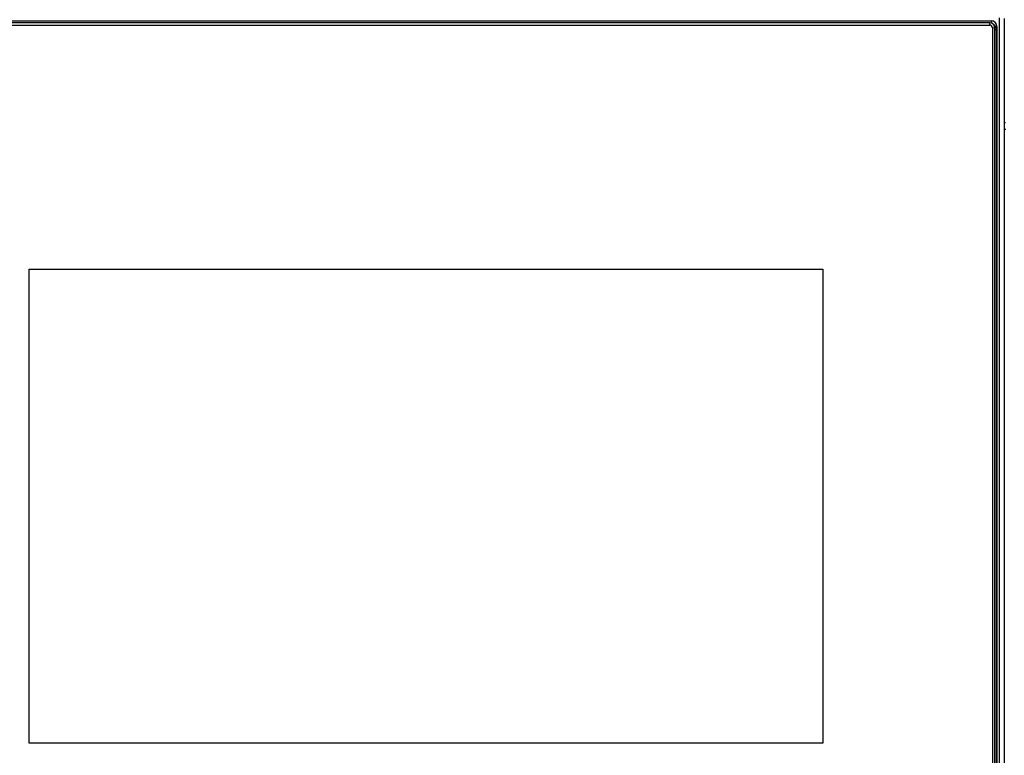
# Model space of a CAD drawing. Header units: millimetres. Extents: x 0 to 200, y 0 to 287.
# Tile 56 of 67: x 68 to 87, y 227 to 241. Entities that reach past the tile are written whole.
import ezdxf
from ezdxf.enums import TextEntityAlignment as Align

# ---------------------------------------------------------------- set-up
doc = ezdxf.new("R2010")
doc.units = ezdxf.units.MM
doc.layers.add('148.256_BW4C_CTM', color=7, linetype='Continuous')
doc.layers.add('Standard', color=7, linetype='Continuous')
doc.styles.add('SEACAD_Arial', font='arial.ttf')
doc.dimstyles.new('ISO_(mm)', dxfattribs={"dimtxt": 3, "dimasz": 3, "dimexe": 1.5, "dimexo": 0, "dimgap": 0.75, "dimtad": 1, "dimdec": 0, "dimlfac": 10, "dimtxsty": 'SEACAD_Arial', "dimblk1": '_SE_FILLED', "dimblk2": '_SE_FILLED', "dimsah": 1, "dimcen": 1.5, "dimadec": 0, "dimazin": 0, "dimtfac": 0.5, "dimtmove": 0, "dimatfit": 3, "dimfxl": 1, "dimarcsym": 0})

# ---------------------------------------------------------------- blocks, each defined once
blk = doc.blocks.new('SE')
at = {"layer": '148.256_BW4C_CTM', "color": 7, "linetype": 'Continuous'}
for p, q in [((64.718, 241.281), (86.718, 241.281)), ((86.718, 241.281), (86.718, 241.238)), ((86.868, 241.337), (86.868, 225.144)), ((86.968, 241.325), (86.968, 225.132)), ((86.688, 241.242), (64.748, 241.242)), ((64.748, 241.199), (86.688, 241.199)), ((86.688, 241.199), (86.688, 241.242)), ((86.788, 241.143), (86.738, 241.149)), ((86.738, 241.149), (86.738, 225.328)), ((86.788, 225.322), (86.788, 241.143)), ((86.826, 241.174), (86.818, 241.118)), ((86.818, 225.253), (86.818, 241.118)), ((86.826, 241.174), (86.826, 225.293)), ((86.993, 239.312), (86.968, 239.312)), ((86.968, 239.194), (87, 239.194)), ((68.168, 227.361), (68.168, 236.496)), ((68.168, 236.496), (83.468, 236.496)), ((68.168, 236.496), (83.468, 236.496)), ((83.468, 236.496), (83.468, 227.361)), ((83.468, 227.361), (68.168, 227.361))]:
    blk.add_line(p, q, dxfattribs=at)
for centre, major_axis, ratio, start_param, end_param in [((86.718, 241.174), (-0.108, 0), 0.992546, 3.141593, 4.712389), ((86.688, 241.143), (0.1, 0), 0.992546, 0, 1.570796), ((86.688, 241.149), (-0.05, 0), 0.992546, 3.141593, 4.712389), ((86.718, 241.118), (-0.0998, 0), 0.992546, 3.141593, 4.20463), ((86.788, 241.118), (0.03, 0), 0.121869, 4.712389, 6.265732)]:
    blk.add_ellipse(centre, major_axis=major_axis, ratio=ratio, start_param=start_param, end_param=end_param, dxfattribs=at)
blk = doc.blocks.new('DMBLK4')
at = {"layer": 'Standard', "linetype": 'Continuous'}
for points in [[(109.461, 252.576), (108.961, 255.576), (108.461, 252.576)], [(109.461, 194.012), (108.461, 194.012), (108.961, 191.012)]]:
    blk.add_hatch(color=7, dxfattribs=at).paths.add_polyline_path(points)
at = {"layer": 'Standard', "color": 7, "linetype": 'Continuous'}
for p, q in [((75.903, 255.576), (110.461, 255.576)), ((108.961, 255.576), (108.961, 191.012)), ((39.288, 191.012), (110.461, 191.012))]:
    blk.add_line(p, q, dxfattribs=at)
at = {"layer": 'Standard', "color": 7, "linetype": 'Continuous', "style": 'SEACAD_Arial'}
blk.add_text('646', height=3, rotation=90, dxfattribs=at).set_placement((105.211, 219.772), align=Align.TOP_LEFT)
blk = doc.blocks.new('_SE_FILLED')
at = {"color": 0}
blk.add_line((0, 0), (-1, 0), dxfattribs=at)
blk.add_solid([(0, 0), (-1, -0.1665), (-1, 0.1665), (0, 0)], dxfattribs=at)

msp = doc.modelspace()

# ---------------------------------------------------------------- block references
at = {"layer": 'Standard'}
msp.add_blockref('SE', (0, 0), dxfattribs=at)

# ---------------------------------------------------------------- dimensions: what is measured, and where the dimension line sits
at = {"layer": 'Standard', "color": 7, "linetype": 'Continuous'}
dim = msp.add_linear_dim(base=(108.961, 191.012), p1=(75.903, 255.576), p2=(39.288, 191.012), angle=90, text='\\A1;<>', dimstyle='ISO_(mm)', dxfattribs=at)
dim.commit()
dim.dimension.update_dxf_attribs({"geometry": 'DMBLK4', "text_midpoint": (108.961, 223.294), "dimtype": 160})

doc.saveas('drawing.dxf')
